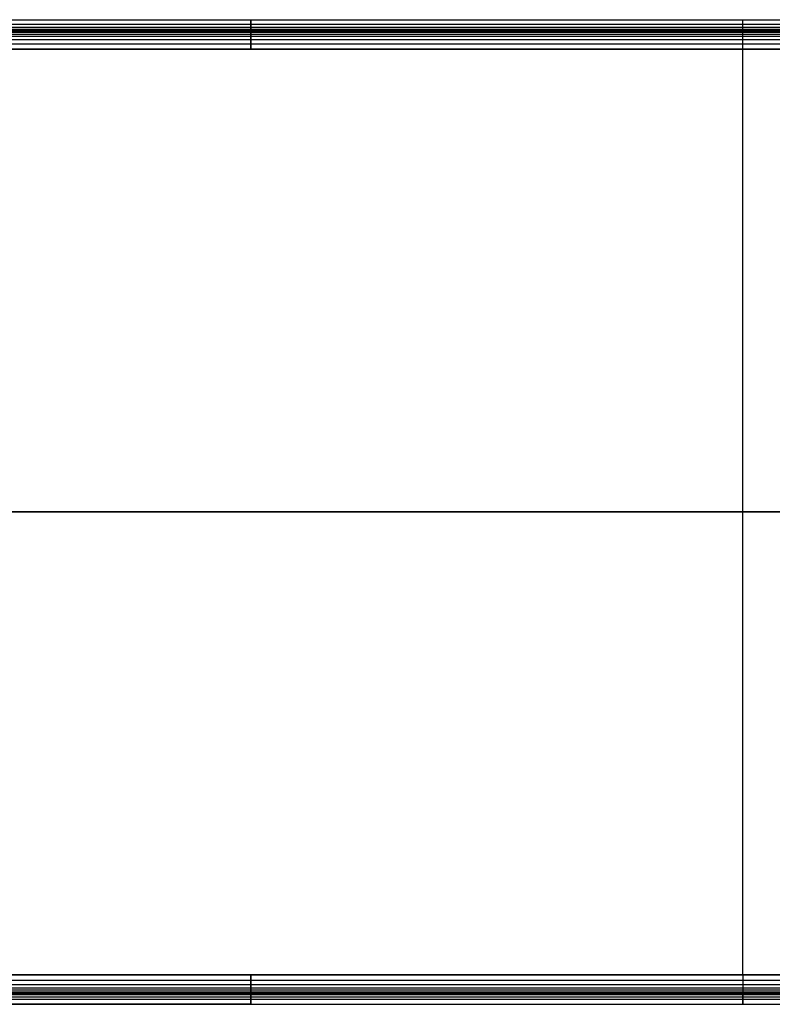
# Model space of a CAD drawing. Header units: millimetres. Extents: x -964 to -364, y -6 to 234.
# Tile 194 of 219: x -811 to -658, y 0 to 200. Entities that reach past the tile are written whole.
import ezdxf

# ---------------------------------------------------------------- set-up
doc = ezdxf.new("R2010")
doc.units = ezdxf.units.MM
doc.layers.add('Layer 01', color=7, linetype='Continuous', true_color=0x000000)

msp = doc.modelspace()

# ---------------------------------------------------------------- linework, layer by layer
at = {"layer": 'Layer 01'}
for p, q in [((-764.09, 199), (-963.09, 199)), ((-941.45, 200, 5), (-764.09, 200, 5)), ((-764.09, 200, 5), (-564.09, 200, 5)), ((-564.09, 199), (-764.09, 199)), ((-664.09, 198), (-664.09, 200)), ((-664.09, 200), (-664.09, 200, 10)), ((-941.45, 198, 5), (-764.09, 198, 5)), ((-764.09, 198, 5), (-564.09, 198, 5)), ((-664.09, 198, 10), (-664.09, 198)), ((-964.09, 194, 15), (-364.09, 194, 15)), ((-664.09, 6, 16), (-664.09, 194, 16)), ((-664.09, 194, 14), (-664.09, 194, 16)), ((-664.09, 6, 14), (-664.09, 194, 14)), ((-964.09, 100, 16), (-364.09, 100, 16)), ((-364.09, 100, 14), (-964.09, 100, 14)), ((-964.09, 6, 15), (-364.09, 6, 15)), ((-664.09, 6, 16), (-664.09, 6, 14)), ((-764.09, 1), (-963.09, 1)), ((-953.45, 2, 5), (-764.09, 2, 5)), ((-764.09, 2, 5), (-564.09, 2, 5)), ((-564.09, 1), (-764.09, 1)), ((-664.09, 0), (-664.09, 2)), ((-664.09, 2), (-664.09, 2, 10)), ((-953.45, 0, 5), (-764.09, 0, 5)), ((-764.09, 0, 5), (-564.09, 0, 5)), ((-664.09, 0, 10), (-664.09, 0))]:
    msp.add_line(p, q, dxfattribs=at)
for points, degree in [([(-964.09, 200, 10), (-864.09, 200, 10), (-764.09, 200, 10)], 2), ([(-964.09, 198.5, 14.5), (-864.09, 198.5, 14.5), (-764.09, 198.5, 14.5)], 2), ([(-963.09, 200), (-863.59, 200), (-764.09, 200)], 2), ([(-764.09, 200), (-764.09, 199), (-764.09, 198)], 2), ([(-764.09, 200, 10), (-764.09, 200, 5), (-764.09, 200)], 2), ([(-764.09, 194, 16), (-764.09, 200, 16), (-764.09, 200, 10)], 2), ([(-764.09, 200), (-664.09, 200), (-564.09, 200)], 2), ([(-764.09, 200, 10), (-664.09, 200, 10), (-564.09, 200, 10)], 2), ([(-764.09, 198.5, 14.5), (-664.09, 198.5, 14.5), (-564.09, 198.5, 14.5)], 2), ([(-764.09, 198, 10), (-764.09, 198, 10.42), (-764.09, 197.95, 11.17), (-764.09, 197.74, 12.03), (-764.09, 197.45, 12.66), (-764.09, 197.1, 13.1), (-764.09, 196.66, 13.45), (-764.09, 196.03, 13.74), (-764.09, 195.17, 13.95), (-764.09, 194.42, 14), (-764.09, 194, 14)], 3), ([(-664.09, 194, 16), (-664.09, 200, 16), (-664.09, 200, 10)], 2), ([(-664.09, 194, 14), (-664.09, 194.42, 14), (-664.09, 195.17, 13.95), (-664.09, 196.03, 13.74), (-664.09, 196.66, 13.45), (-664.09, 197.1, 13.1), (-664.09, 197.45, 12.66), (-664.09, 197.74, 12.03), (-664.09, 197.95, 11.17), (-664.09, 198, 10.42), (-664.09, 198, 10)], 3), ([(-764.09, 198, 10), (-830.76, 198, 10), (-897.43, 198, 10), (-964.09, 198, 10)], 3), ([(-964.09, 197.93, 11.12), (-864.09, 197.93, 11.12), (-764.09, 197.93, 11.12)], 2), ([(-964.09, 197.73, 11.99), (-864.09, 197.73, 11.99), (-764.09, 197.73, 11.99)], 2), ([(-964.09, 197.44, 12.63), (-864.09, 197.44, 12.63), (-764.09, 197.44, 12.63)], 2), ([(-964.09, 197.09, 13.09), (-864.09, 197.09, 13.09), (-764.09, 197.09, 13.09)], 2), ([(-964.09, 196.63, 13.44), (-864.09, 196.63, 13.44), (-764.09, 196.63, 13.44)], 2), ([(-764.09, 198), (-863.59, 198), (-963.09, 198)], 2), ([(-764.09, 198), (-764.09, 198, 5), (-764.09, 198, 10)], 2), ([(-764.09, 198), (-664.09, 198), (-564.09, 198)], 2), ([(-564.09, 198, 10), (-664.09, 198, 10), (-764.09, 198, 10)], 2), ([(-764.09, 197.93, 11.12), (-664.09, 197.93, 11.12), (-564.09, 197.93, 11.12)], 2), ([(-764.09, 197.73, 11.99), (-664.09, 197.73, 11.99), (-564.09, 197.73, 11.99)], 2), ([(-764.09, 197.44, 12.63), (-664.09, 197.44, 12.63), (-564.09, 197.44, 12.63)], 2), ([(-764.09, 197.09, 13.09), (-664.09, 197.09, 13.09), (-564.09, 197.09, 13.09)], 2), ([(-764.09, 196.63, 13.44), (-664.09, 196.63, 13.44), (-564.09, 196.63, 13.44)], 2), ([(-964.09, 195.99, 13.73), (-864.09, 195.99, 13.73), (-764.09, 195.99, 13.73)], 2), ([(-964.09, 195.12, 13.93), (-864.09, 195.12, 13.93), (-764.09, 195.12, 13.93)], 2), ([(-764.09, 195.99, 13.73), (-664.09, 195.99, 13.73), (-564.09, 195.99, 13.73)], 2), ([(-764.09, 195.12, 13.93), (-664.09, 195.12, 13.93), (-564.09, 195.12, 13.93)], 2), ([(-364.09, 194, 16), (-664.09, 194, 16), (-964.09, 194, 16)], 2), ([(-364.09, 194, 14), (-664.09, 194, 14), (-964.09, 194, 14)], 2), ([(-764.09, 194, 14), (-830.76, 194, 14), (-897.43, 194, 14), (-964.09, 194, 14)], 3), ([(-964.09, 194, 16), (-864.09, 194, 16), (-764.09, 194, 16)], 2), ([(-564.09, 194, 14), (-664.09, 194, 14), (-764.09, 194, 14)], 2), ([(-764.09, 194, 16), (-664.09, 194, 16), (-564.09, 194, 16)], 2), ([(-964.09, 6, 16), (-664.09, 6, 16), (-364.09, 6, 16)], 2), ([(-964.09, 6, 14), (-664.09, 6, 14), (-364.09, 6, 14)], 2), ([(-764.09, 6, 16), (-864.09, 6, 16), (-964.09, 6, 16)], 2), ([(-964.09, 6, 14), (-897.43, 6, 14), (-830.76, 6, 14), (-764.09, 6, 14)], 3), ([(-964.09, 4.88, 13.93), (-864.09, 4.88, 13.93), (-764.09, 4.88, 13.93)], 2), ([(-964.09, 4.01, 13.73), (-864.09, 4.01, 13.73), (-764.09, 4.01, 13.73)], 2), ([(-764.09, 6, 16), (-764.09, 0, 16), (-764.09, 0, 10)], 2), ([(-564.09, 6, 16), (-664.09, 6, 16), (-764.09, 6, 16)], 2), ([(-764.09, 6, 14), (-664.09, 6, 14), (-564.09, 6, 14)], 2), ([(-764.09, 2, 10), (-764.09, 2, 10.42), (-764.09, 2.05, 11.17), (-764.09, 2.26, 12.03), (-764.09, 2.55, 12.66), (-764.09, 2.9, 13.1), (-764.09, 3.34, 13.45), (-764.09, 3.97, 13.74), (-764.09, 4.83, 13.95), (-764.09, 5.58, 14), (-764.09, 6, 14)], 3), ([(-764.09, 4.88, 13.93), (-664.09, 4.88, 13.93), (-564.09, 4.88, 13.93)], 2), ([(-764.09, 4.01, 13.73), (-664.09, 4.01, 13.73), (-564.09, 4.01, 13.73)], 2), ([(-664.09, 6, 16), (-664.09, 0, 16), (-664.09, 0, 10)], 2), ([(-664.09, 6, 14), (-664.09, 5.58, 14), (-664.09, 4.83, 13.95), (-664.09, 3.97, 13.74), (-664.09, 3.34, 13.45), (-664.09, 2.9, 13.1), (-664.09, 2.55, 12.66), (-664.09, 2.26, 12.03), (-664.09, 2.05, 11.17), (-664.09, 2, 10.42), (-664.09, 2, 10)], 3), ([(-964.09, 3.37, 13.44), (-864.09, 3.37, 13.44), (-764.09, 3.37, 13.44)], 2), ([(-964.09, 2.91, 13.09), (-864.09, 2.91, 13.09), (-764.09, 2.91, 13.09)], 2), ([(-964.09, 2.56, 12.63), (-864.09, 2.56, 12.63), (-764.09, 2.56, 12.63)], 2), ([(-964.09, 2.27, 11.99), (-864.09, 2.27, 11.99), (-764.09, 2.27, 11.99)], 2), ([(-964.09, 2.07, 11.12), (-864.09, 2.07, 11.12), (-764.09, 2.07, 11.12)], 2), ([(-764.09, 3.37, 13.44), (-664.09, 3.37, 13.44), (-564.09, 3.37, 13.44)], 2), ([(-764.09, 2.91, 13.09), (-664.09, 2.91, 13.09), (-564.09, 2.91, 13.09)], 2), ([(-764.09, 2.56, 12.63), (-664.09, 2.56, 12.63), (-564.09, 2.56, 12.63)], 2), ([(-764.09, 2.27, 11.99), (-664.09, 2.27, 11.99), (-564.09, 2.27, 11.99)], 2), ([(-764.09, 2.07, 11.12), (-664.09, 2.07, 11.12), (-564.09, 2.07, 11.12)], 2), ([(-764.09, 2, 10), (-830.76, 2, 10), (-897.43, 2, 10), (-964.09, 2, 10)], 3), ([(-964.09, 1.5, 14.5), (-864.09, 1.5, 14.5), (-764.09, 1.5, 14.5)], 2), ([(-764.09, 2), (-863.59, 2), (-963.09, 2)], 2), ([(-764.09, 2), (-664.09, 2), (-564.09, 2)], 2), ([(-764.09, 0), (-764.09, 1), (-764.09, 2)], 2), ([(-764.09, 2, 10), (-664.09, 2, 10), (-564.09, 2, 10)], 2), ([(-764.09, 2), (-764.09, 2, 5), (-764.09, 2, 10)], 2), ([(-764.09, 1.5, 14.5), (-664.09, 1.5, 14.5), (-564.09, 1.5, 14.5)], 2), ([(-964.09, 0, 10), (-864.09, 0, 10), (-764.09, 0, 10)], 2), ([(-764.09, 0), (-863.59, 0), (-963.09, 0)], 2), ([(-764.09, 0, 10), (-664.09, 0, 10), (-564.09, 0, 10)], 2), ([(-764.09, 0, 10), (-764.09, 0, 5), (-764.09, 0)], 2), ([(-764.09, 0), (-664.09, 0), (-564.09, 0)], 2)]:
    msp.add_open_spline(points, degree=degree, dxfattribs=at)

doc.saveas('drawing.dxf')
